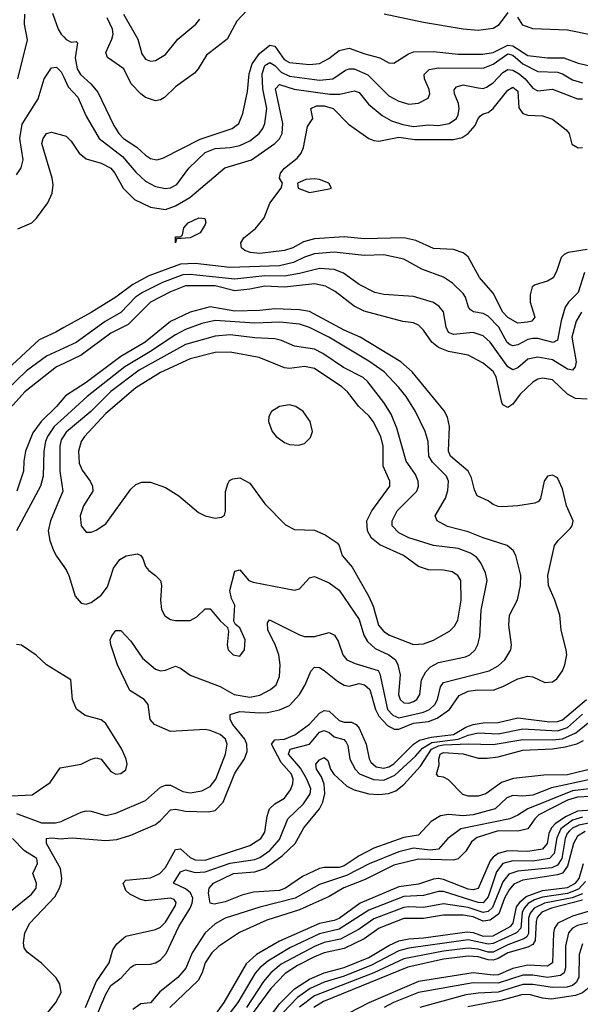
# Model space of a CAD drawing. Header units: inches. Extents: x 884549 to 1028252, y 526810 to 653624.
# Tile 5 of 256: x 929822 to 932082, y 530963 to 534928. Entities that reach past the tile are written whole.
import ezdxf

# ---------------------------------------------------------------- set-up
doc = ezdxf.new("R2010")
doc.units = ezdxf.units.IN
doc.header["$MEASUREMENT"] = 0
doc.layers.add('A9523', color=7, linetype='Continuous')
doc.layers.add('A9533', color=7, linetype='Continuous')

msp = doc.modelspace()

# ---------------------------------------------------------------- linework, layer by layer
at = {"layer": 'A9523', "color": 5}
for points, elevation in [([(929815.2, 534690), (929853.4, 534846.6), (929842.2, 534910), (929842.7, 534950)], 2680), ([(929955.1, 534955.1), (929977.9, 534890), (929990, 534869.6), (930000, 534859)], 2680), ([(929810, 534303.2), (929828.2, 534331.8), (929836.2, 534363.8), (929822.7, 534450), (929832.6, 534507.4), (929896.1, 534610), (929921.4, 534690), (929950, 534734.2), (929970, 534736.3), (929990, 534718.6), (930000, 534697.3)], 2660), ([(929814.3, 534085.7), (929870.6, 534109.4), (929890, 534128.7), (929936, 534190), (929953.8, 534230), (929957.1, 534262.9), (929953.5, 534290), (929911.6, 534430), (929916.4, 534450), (929930, 534470.4), (929950, 534475.8), (930000, 534461.6)], 2640), ([(930000, 533688), (929967.4, 533670), (929900.9, 533639.1), (929755.9, 533504.1)], 2640), ([(930000, 533605.4), (929930, 533573.4), (929850, 533514.5), (929770, 533437.7)], 2660), ([(930000, 533543.7), (929970, 533529.6), (929843.3, 533430), (929772, 533350)], 2680), ([(930000, 533404.6), (929970.8, 533370), (929908.4, 533310), (929875.5, 533264.5), (929845.7, 533190), (929838.5, 533150), (929838.2, 533110), (929810.1, 533030)], 2720), ([(930000, 533324.6), (929961.6, 533290), (929934.1, 533250), (929925.8, 533230), (929919.9, 533190), (929917.1, 533090), (929906.8, 533050), (929809.2, 532870)], 2740), ([(930000, 533251.9), (929990, 533236.1), (929983.5, 533210), (929983.7, 533110), (929996.1, 533030), (929945.9, 532910), (929937.2, 532870), (929944.2, 532830), (929959.2, 532790), (929970, 532767.5), (930000, 532725.3)], 2760), ([(930000, 532287.5), (929929.8, 532329.8), (929888.7, 532368.7), (929830, 532409.6), (929810, 532412.4)], 2760), ([(929758.8, 531801.2), (929873.1, 531806.9), (929944.6, 531855.4), (929985.5, 531914.5), (930000, 531917.1)], 2760), ([(929810, 531731.1), (929910, 531694.1), (929966.5, 531693.5), (929990, 531699), (930000, 531703.7)], 2740), ([(929784, 531336), (929870, 531406.6), (929888.7, 531430), (929889.9, 531450), (929875.7, 531490), (929894.4, 531530), (929891.2, 531550), (929841, 531581), (929793.6, 531630)], 2740), ([(929936.2, 530930), (929968, 530970), (929989.1, 531010), (929984.3, 531044.3), (929969.3, 531069.3), (929910, 531128.3), (929852.5, 531172.5), (929840.7, 531190), (929837.4, 531210), (929843.4, 531250), (929863.2, 531290), (929963.8, 531396.2), (929982.8, 531430), (929989, 531451), (929992.6, 531470), (929986.9, 531510), (929931, 531610), (929929.8, 531630), (929950, 531633.8), (929990, 531629.4), (930000, 531630.4)], 2720)]:
    msp.add_lwpolyline(points, dxfattribs=dict(at, elevation=elevation))
at = {"layer": 'A9533', "color": 5}
for points, elevation in [([(930736.4, 534963.6), (930697.3, 534922.7), (930658.3, 534850), (930574.9, 534785.1), (930542, 534730), (930526.9, 534713.2), (930450, 534657.6), (930405.3, 534614.7), (930390, 534604.9), (930370, 534602), (930330, 534614.6), (930310, 534629.4), (930272.2, 534670), (930241.5, 534730), (930176.2, 534776.2), (930170, 534795.6), (930194.3, 534850), (930198.4, 534870), (930196.4, 534890), (930175.5, 534935.5)], 2720), ([(930240.3, 534950), (930298.6, 534850), (930314, 534790), (930330, 534769.2), (930350, 534760.6), (930370, 534763.5), (930410, 534788.3), (930459.8, 534850), (930532.5, 534910), (930548.2, 534930)], 2740), ([(931790, 534956.5), (931750, 534904.6), (931730, 534892.2), (931670, 534884.9), (931610, 534889.8), (931450, 534917.1), (931291, 534951)], 2720), ([(933410, 534948.5), (933363.9, 534910), (933255.1, 534864.9), (933190, 534824.1), (933150, 534809.7), (933090, 534798), (933010, 534801.8), (932890, 534789.4), (932790, 534811.4), (932650, 534817.3), (932570, 534832.8), (932470, 534876), (932430, 534883.9), (932350, 534868.2), (932210, 534857.6), (932130, 534866.4), (932030, 534886.4), (931890, 534890.8), (931850, 534905.8), (931830, 534938.9)], 2720), ([(930000, 534859), (930010, 534848.3), (930030, 534837.3), (930050, 534840.2), (930055.2, 534835.2), (930045.8, 534774.2), (930054.4, 534730), (930067.9, 534707.9), (930109.6, 534670), (930136.8, 534636.8), (930201.7, 534501.7), (930221.8, 534470), (930241.2, 534450), (930294.4, 534414.4), (930330, 534382.5), (930350, 534369.2), (930375.6, 534364.4), (930399.8, 534370), (930550, 534447.3), (930678.7, 534490), (930705.6, 534510), (930721.5, 534550), (930741, 534639), (930747.3, 534710), (930759.5, 534750), (930788.2, 534791.8), (930830, 534825.3), (930850, 534821), (930888, 534768), (930910, 534755.8), (930990, 534747.1), (931030, 534751.9), (931068.4, 534771.6), (931110, 534803.6), (931150, 534814), (931212.9, 534790), (931273.9, 534773.9), (931310, 534754.3), (931330, 534753.5), (931389, 534791), (931410, 534798.1), (931490, 534800.2), (931590, 534789.3), (931689.2, 534789.2), (931730, 534795.5), (931790, 534825.2), (931810, 534823.3), (931870, 534784.6), (931950, 534774.6), (932015, 534775), (932073.1, 534753.1), (932150, 534735)], 2680), ([(930000, 534697.3), (930018.3, 534658.3), (930056.2, 534616.2), (930090, 534539.6), (930142.5, 534450), (930236.7, 534376.7), (930290, 534313.5), (930330, 534278.3), (930370, 534256.1), (930410, 534248.9), (930430, 534250.6), (930455.8, 534264.2), (930504.6, 534330), (930570, 534392.9), (930610, 534409.4), (930670, 534412.9), (930710, 534422), (930750, 534440.4), (930787.3, 534470), (930802.3, 534490), (930810.2, 534509.8), (930818.9, 534570), (930801.7, 534650), (930799.3, 534710), (930810, 534743.7), (930830, 534756), (930850, 534744), (930876.5, 534716.5), (930910, 534701.1), (931030, 534685.2), (931083.9, 534690), (931135.5, 534724.5), (931150, 534730.5), (931170.4, 534729.6), (931225.5, 534705.5), (931310, 534621.6), (931350, 534599.8), (931390, 534587.5), (931430, 534591.7), (931468.4, 534611.6), (931475.2, 534630), (931472.5, 534647.5), (931453.9, 534690), (931452.7, 534707.3), (931472.5, 534727.5), (931510, 534734.1), (931690, 534732.3), (931730, 534748.9), (931790, 534790), (931810, 534785.9), (931850, 534749.8), (931910, 534719), (931990, 534717.4), (932010, 534710.4), (932050, 534686.1), (932090, 534673.9)], 2660), ([(930000, 534461.6), (930010, 534458.8), (930030, 534439), (930061.7, 534390), (930090, 534367.8), (930150, 534350.6), (930190, 534330.1), (930205.9, 534310), (930239.1, 534250), (930284.6, 534204.6), (930350, 534173.7), (930410, 534163.7), (930450, 534178), (930508.3, 534211.7), (930649.1, 534330.9), (930756.8, 534363.2), (930850.2, 534429.8), (930870, 534448.8), (930879.9, 534470), (930883.1, 534510), (930853.2, 534650), (930870, 534667.7), (930928.9, 534648.9), (931072, 534628), (931112.3, 534627.7), (931170, 534642), (931190, 534634.3), (931228, 534588), (931282.8, 534542.8), (931321.2, 534521.2), (931366.3, 534506.3), (931410, 534498.2), (931470, 534504.2), (931510, 534502.6), (931553.6, 534510), (931582.4, 534530), (931590, 534544.4), (931593.5, 534570), (931590.8, 534590), (931575, 534630), (931573.7, 534646.3), (931582.6, 534657.4), (931610, 534665.3), (931670, 534653.1), (931690, 534651.5), (931703.9, 534656.1), (931730, 534674.2), (931770, 534716.1), (931790, 534727.5), (931810, 534725.3), (931835.8, 534710), (931859.8, 534690), (931890, 534652.6), (931910, 534641), (931970, 534647.7), (932070, 534610.1), (932090, 534609.3)], 2640), ([(932110, 534002.6), (932032.4, 533990), (932016.9, 533983.1), (932005.2, 533970), (931986.3, 533913.7), (931972, 533888), (931950, 533875.3), (931899.9, 533860.1), (931888.3, 533851.7), (931879.8, 533820.2), (931879.2, 533790), (931898.3, 533730), (931886.6, 533713.4), (931869.4, 533709.4), (931830, 533705.7), (931790, 533728.7), (931769.4, 533750), (931730, 533826.7), (931675.6, 533890), (931630, 533972.6), (931610, 533988.6), (931570, 534003.1), (931490, 534006.3), (931419.1, 534039.1), (931370, 534049.5), (931210, 534045.9), (931130, 534053.8), (931010, 534045.9), (930966.5, 534033.5), (930923, 534010), (930890, 533998.6), (930790, 533986.9), (930752, 533990), (930730, 533998.9), (930715.7, 534010), (930713.6, 534030), (930725.7, 534050), (930772.4, 534087.6), (930807.5, 534130), (930830.6, 534189.4), (930876.2, 534250), (930880.9, 534270), (930869.7, 534289.7), (930874, 534310), (930889.8, 534330), (930940.7, 534370), (930957.3, 534390), (930966.2, 534413.8), (930982, 534498), (931003.5, 534530), (930995.4, 534570), (931018.5, 534581.5), (931050, 534581.6), (931085.2, 534570), (931148, 534508), (931229.8, 534449.8), (931250, 534441), (931270, 534438.3), (931350, 534455.2), (931414.4, 534445.6), (931570, 534445.9), (931606, 534454), (931629.9, 534470), (931657.9, 534502.1), (931670, 534530.2), (931679.6, 534540.4), (931690, 534548.5), (931710, 534554.1), (931730, 534570.1), (931790, 534644.2), (931810, 534655.9), (931830, 534640.7), (931833.8, 534573.8), (931850, 534550.1), (931870, 534543.2), (931930, 534540.4), (931970, 534527), (932024.5, 534484.5), (932036.5, 534470), (932047.2, 534427.2), (932072.6, 534412.6), (932090, 534414.1)], 2620), ([(932098.2, 533910), (932073.3, 533830), (932033.7, 533790), (932020.9, 533770), (932004.6, 533715.4), (931990, 533637.4), (931972.2, 533627.8), (931910, 533643.6), (931890, 533644.2), (931870, 533639.9), (931830, 533618.4), (931810, 533614.3), (931799.2, 533619.2), (931787.6, 533627.6), (931753.3, 533690), (931710, 533734.6), (931690, 533744.8), (931651.9, 533751.9), (931639.8, 533759.8), (931630.9, 533770.9), (931619.1, 533810), (931610, 533824.8), (931566.6, 533866.6), (931530.7, 533890.7), (931442.9, 533922.9), (931370, 533964.3), (931290, 533981.7), (931210, 533978.2), (931090, 533991.7), (931010, 533985.5), (930970, 533972.1), (930925.7, 533950), (930870, 533936.6), (930669.7, 533929.7), (930530, 533945.7), (930470, 533943.7), (930342.9, 533897.1), (930277.8, 533862.2), (930210, 533811.3), (930110, 533748.9), (930000, 533688)], 2640), ([(932086.2, 533750), (932065.6, 533714.4), (932048.1, 533650), (932065.2, 533550), (932060.4, 533530), (932050, 533517), (932030, 533520.9), (931970, 533558.6), (931910, 533568.8), (931870, 533561.1), (931830, 533526.1), (931810, 533518.6), (931790, 533530.4), (931718.3, 533630), (931690, 533655), (931650, 533668.6), (931570, 533659.7), (931550, 533667.7), (931541, 533690), (931531, 533751), (931513.4, 533773.4), (931490, 533788.7), (931410, 533813.4), (931290, 533821.5), (931253.6, 533830), (931190, 533862.1), (931127.9, 533907.9), (931090, 533921.9), (931030, 533926.5), (930950, 533905.5), (930890, 533895.4), (930810, 533896.7), (930690, 533883.2), (930510, 533902.3), (930479.8, 533900.2), (930398.1, 533870), (930316.6, 533830), (930288.5, 533810), (930230, 533749.2), (930166.8, 533713.2), (930050, 533628.2), (930000, 533605.4)], 2660), ([(932110, 533400.2), (932062.8, 533402.8), (932030, 533420.2), (931970, 533478), (931930, 533484.6), (931910, 533480.2), (931890, 533468.4), (931839.7, 533420.3), (931810, 533379.3), (931790, 533365.7), (931770, 533377.4), (931766, 533386), (931742.3, 533490), (931730, 533511.1), (931690, 533544.3), (931630, 533577.1), (931550, 533592.3), (931510, 533607.9), (931483.7, 533630), (931450, 533677.8), (931430, 533698.3), (931410, 533707.1), (931366.8, 533713.2), (931210, 533754.1), (931170, 533774), (931093.8, 533833.8), (931054.4, 533854.5), (931010, 533865), (930890, 533851.3), (930810, 533855.4), (930750, 533842.5), (930690, 533836.5), (930610, 533855.8), (930490, 533856.4), (930430, 533832.8), (930349.3, 533790.7), (930259.6, 533700.4), (930190, 533665.1), (930070, 533576.7), (930000, 533543.7)], 2680), ([(930000, 531630.4), (930033.8, 531633.8), (930170, 531622.4), (930213.6, 531626.4), (930270, 531644.4), (930370, 531687.3), (930390, 531702.4), (930430, 531745.3), (930450, 531748.8), (930490, 531740.7), (930582.3, 531737.7), (930610, 531743.5), (930643, 531777), (930690, 531894), (930728.4, 531951.6), (930739.4, 531980.6), (930737.9, 532010), (930730.2, 532030), (930681, 532090), (930670.3, 532110), (930670.7, 532130), (930710, 532141.8), (930790, 532136.3), (930821.5, 532138.5), (930870, 532149.3), (930910, 532166.4), (930950.4, 532210), (930973.3, 532250), (930996.1, 532303.9), (931010, 532320.8), (931030, 532318.9), (931050, 532307.1), (931103.6, 532263.6), (931130, 532248.5), (931150, 532244.4), (931190, 532254.1), (931211.6, 532250), (931232.8, 532230), (931256.8, 532150), (931270, 532122.5), (931305, 532085), (931331.2, 532071.2), (931350, 532070.5), (931410, 532094.3), (931470, 532102.3), (931505.1, 532114.9), (931554.2, 532150), (931593.3, 532206.7), (931630, 532224), (931669.3, 532229.3), (931730, 532227.5), (931770, 532242.3), (931830, 532273.6), (931870, 532284), (931890, 532282), (931938.4, 532258.4), (931970, 532262), (931986.9, 532273.1), (932010, 532305.3), (932019.5, 532330), (932026.8, 532370), (932025.2, 532390), (932004.1, 532470), (931999.1, 532530), (931979.6, 532590), (931953, 532650), (931950.4, 532690), (931978.2, 532810), (931992.3, 532830), (932040.9, 532879.1), (932048.9, 532890), (932053.6, 532910), (932026.6, 532970), (932010, 533038.9), (931990, 533082.4), (931970, 533093.5), (931950, 533089.7), (931936.1, 533070), (931920.7, 532999.3), (931912.7, 532987.3), (931899.1, 532980.9), (931830.1, 532969.9), (931770, 532966), (931750, 532967.4), (931730, 532975.1), (931709.8, 532989.8), (931666.2, 533010), (931654.7, 533034.7), (931642.9, 533082.9), (931629.3, 533110), (931558.5, 533170), (931550.4, 533190), (931554.9, 533290), (931546.8, 533326.8), (931533.4, 533353.4), (931403.8, 533510), (931358.6, 533550), (931194.1, 533650), (931130, 533677.1), (930990, 533753.2), (930950, 533759.3), (930850, 533763.7), (930790, 533756.6), (930690, 533754.6), (930590, 533771.7), (930510, 533750.2), (930430, 533712.9), (930327.4, 533630), (930230, 533571.9), (930090, 533467.5), (930007.1, 533412.9), (930000, 533404.6)], 2720), ([(930000, 531703.7), (930070, 531737.1), (930090, 531742.3), (930110, 531741.1), (930170, 531723.5), (930210, 531732.4), (930330, 531783), (930390, 531837.8), (930410, 531845.7), (930430, 531844.8), (930479.8, 531819.8), (930510, 531813.8), (930556.9, 531823.1), (930590, 531840.4), (930612.5, 531870), (930652.3, 531970), (930658.6, 532010), (930652.1, 532030), (930629.9, 532049.9), (930590, 532066.1), (930570, 532069.2), (930430, 532061), (930365.1, 532090), (930348.2, 532110), (930339.7, 532170), (930323.5, 532190), (930266.8, 532226.8), (930216.9, 532330), (930189.1, 532410), (930187.5, 532430), (930193.3, 532446.7), (930210, 532467.6), (930230, 532468.8), (930270, 532425.3), (930316.7, 532356.7), (930370, 532312.1), (930390, 532305.7), (930410, 532307.8), (930450, 532324.4), (930470, 532316.5), (930508.9, 532288.9), (930630, 532242.1), (930686.9, 532210), (930750, 532199.9), (930790, 532207.4), (930833.6, 532230), (930855.4, 532250), (930870, 532283), (930872.7, 532330), (930866.7, 532370), (930852.3, 532412.3), (930822.4, 532470), (930821.5, 532498.5), (930828.5, 532511.5), (930950, 532450.1), (930970, 532444.5), (931010, 532443.8), (931070, 532460.2), (931091, 532450), (931105.2, 532425.2), (931125.3, 532370), (931140.7, 532350), (931174.7, 532334.7), (931266.8, 532306.8), (931273.2, 532293.2), (931305.2, 532150), (931326.7, 532126.7), (931350, 532117.1), (931450, 532139.6), (931474.2, 532150), (931495.1, 532170), (931506.7, 532190), (931518.7, 532241.3), (931530, 532258.5), (931714.4, 532305.6), (931750, 532325.7), (931777.5, 532350), (931802.3, 532390), (931804, 532410), (931793.2, 532490), (931796.5, 532530), (931828.7, 532591.3), (931841.2, 532650), (931842.1, 532690), (931821.8, 532770), (931810.5, 532790.5), (931786.3, 532810), (931690, 532840.9), (931630, 532865.5), (931547.1, 532887.1), (931505.3, 532910), (931496.5, 532930), (931538.3, 533001.7), (931547.5, 533032.5), (931549.9, 533070), (931542.5, 533090), (931486.3, 533146.3), (931471.9, 533170), (931468.9, 533230), (931456.9, 533270), (931418, 533350), (931379.7, 533410), (931350, 533446.2), (931291.6, 533510), (931230, 533553.4), (931068.6, 533650), (930990, 533688.4), (930950, 533702.1), (930870.5, 533710.5), (930770, 533706), (930610, 533716.8), (930555.7, 533704.3), (930490, 533679.9), (930450, 533659.1), (930347.3, 533590), (930246.4, 533530), (930094.9, 533410), (930000, 533324.6)], 2740), ([(930000, 532725.3), (930010.9, 532710), (930020.9, 532690), (930046, 532606), (930070, 532578.4), (930090, 532574), (930110, 532581.1), (930150.8, 532610), (930175.9, 532644.1), (930200.8, 532719.2), (930225.7, 532754.3), (930251.6, 532768.4), (930296.5, 532776.5), (930310, 532770.3), (930318.5, 532758.5), (930330, 532726), (930342.4, 532710), (930370.3, 532690), (930389.4, 532669.4), (930393.7, 532650), (930390.2, 532590), (930393.2, 532553.2), (930406.8, 532526.8), (930430, 532512.9), (930450, 532509), (930510, 532508.9), (930536.5, 532523.5), (930570, 532555.5), (930590, 532555.5), (930630, 532506.8), (930659.8, 532479.8), (930664, 532464), (930658.5, 532410), (930662.4, 532390), (930682, 532370), (930710, 532364.2), (930727.8, 532390), (930730.5, 532430), (930710, 532478.4), (930692.7, 532492.7), (930685.6, 532505.6), (930689.7, 532570), (930676.5, 532596.5), (930669.8, 532629.8), (930690, 532706.8), (930710, 532713), (930746, 532670), (930763.1, 532663.1), (930930, 532631.2), (930950, 532636.5), (930990, 532680.8), (931010, 532686), (931070, 532659.8), (931110, 532630.9), (931190, 532512), (931209.7, 532450), (931223.9, 532423.9), (931255.6, 532395.6), (931310.6, 532370.6), (931337.5, 532350), (931346.9, 532330), (931355.3, 532290), (931349.3, 532210.7), (931355.1, 532190), (931370, 532176.8), (931390, 532175.3), (931410, 532182.3), (931422.7, 532190), (931435.3, 532210), (931441.9, 532270), (931458.6, 532301.4), (931477.7, 532322.3), (931510, 532339.6), (931618.4, 532361.6), (931636.4, 532370), (931657.5, 532390), (931668.5, 532411.5), (931676.2, 532443.8), (931681.8, 532550), (931706.7, 532670), (931699.9, 532699.9), (931681.1, 532741.1), (931663.1, 532763.1), (931639.7, 532779.7), (931590, 532798.5), (931490, 532810.7), (931390, 532840.8), (931350, 532861.2), (931324.1, 532890), (931322.8, 532910), (931343.8, 532950), (931422.7, 533030), (931429.9, 533050), (931428.9, 533070), (931417.1, 533097.1), (931379.9, 533150), (931342.7, 533282.7), (931319.5, 533339.5), (931290, 533386.5), (931225, 533470), (931206.8, 533486.8), (931127.5, 533527.5), (931043.8, 533583.8), (931010, 533601.4), (930930, 533613.7), (930876.8, 533636.8), (930850, 533642.8), (930770, 533646.3), (930670, 533659), (930610, 533653), (930490, 533619.6), (930303.9, 533516.1), (930190, 533430.2), (930108.5, 533350), (930010, 533267.6), (930000, 533251.9)], 2760), ([(930000, 531917.1), (930070.6, 531929.4), (930110, 531950.3), (930130, 531955.8), (930150.2, 531950.2), (930190, 531900.3), (930210, 531889.1), (930230, 531892), (930250, 531907), (930256, 531930), (930252, 531950), (930233.3, 531990), (930170, 532093.7), (930150, 532108.2), (930086.4, 532126.4), (930051.1, 532151.1), (930034.5, 532190), (930029, 532270), (930000, 532287.5)], 2760), ([(930088, 530950), (930130, 531053.1), (930183, 531130), (930198.3, 531181.7), (930214, 531206), (930250, 531236.8), (930370, 531263.8), (930390, 531273.5), (930410, 531293.7), (930450, 531361.3), (930452.5, 531372.5), (930444.3, 531384.3), (930429.5, 531389.5), (930330, 531380.1), (930306.7, 531386.7), (930266.8, 531406.8), (930250, 531421.4), (930239.9, 531450), (930250, 531462), (930350, 531471.9), (930387.5, 531490), (930410, 531514.2), (930450, 531585.5), (930470, 531589.2), (930510, 531553.8), (930530, 531543.9), (930570, 531543.4), (930750, 531601.9), (930794.8, 531630), (930810, 531656), (930819.4, 531720.6), (930829.6, 531750.4), (930850, 531769.5), (930890, 531793.1), (930913.3, 531826.7), (930922.8, 531850), (930924, 531870), (930917.9, 531890), (930876, 531936), (930836.6, 532010), (930850, 532027.9), (930890, 532030.9), (930931.5, 532048.5), (930990, 532091), (931030, 532134.9), (931050, 532145.7), (931070, 532142.9), (931110, 532105.4), (931130, 532099.3), (931159.5, 532099.5), (931178.3, 532090), (931190, 532075.5), (931219.1, 532010), (931230.8, 531950.8), (931237.9, 531937.9), (931259.6, 531919.6), (931290, 531914.2), (931310, 531919.6), (931330, 531931.6), (931409.8, 532010.2), (931433.4, 532026.6), (931481.2, 532038.8), (931570.4, 532049.6), (931620.9, 532079.1), (931650, 532089.5), (931690, 532096.9), (931750, 532097.6), (931830, 532116.8), (931959.2, 532100.8), (931990, 532102), (932010, 532108.3), (932107.2, 532190)], 2680), ([(930136.1, 530923.9), (930170, 531004.2), (930190, 531038.3), (930231.1, 531068.9), (930270, 531112), (930281.3, 531118.7), (930290, 531122.6), (930350, 531123.7), (930370, 531129.6), (930390, 531142.2), (930412.1, 531167.9), (930463.3, 531276.7), (930509.6, 531350), (930517.3, 531370), (930519.6, 531390), (930511, 531411), (930490, 531427.6), (930442.2, 531450), (930470, 531496.6), (930490, 531504.4), (930530, 531494.1), (930570, 531495.6), (930670, 531531.1), (930770, 531545.9), (930790, 531553.7), (930830, 531581.9), (930870, 531627), (930903.5, 531710), (930966.6, 531770), (930993.3, 531810), (930995, 531830), (930980.2, 531870), (930953.9, 531913.9), (930905.9, 531970), (930911.9, 531990), (930990, 532010.1), (931030, 532058.3), (931050, 532066), (931070, 532057.2), (931090, 532040.3), (931129, 532029), (931138.7, 532018.7), (931144.9, 532004.9), (931152.7, 531950), (931174.1, 531910), (931191.4, 531891.4), (931247.7, 531867.7), (931290, 531864.8), (931334.4, 531885.6), (931417.4, 531962.6), (931445.2, 531994.8), (931483, 532017), (931588.8, 532030), (931630, 532046.5), (931670, 532055.8), (931750, 532052.5), (931850, 532072.2), (931990, 532063.6), (932030, 532077.8), (932090, 532131.6)], 2660), ([(932147, 531873), (931965.1, 531834.9), (931890, 531805.5), (931850, 531800.8), (931810, 531803.9), (931785.8, 531794.2), (931738.7, 531750), (931650, 531725.9), (931610, 531721.2), (931550, 531726.6), (931518.6, 531721.4), (931480.9, 531699.1), (931430, 531643.7), (931370, 531634), (931250, 531592.2), (931190, 531560.9), (931130, 531520.9), (931110, 531514.2), (931050, 531513.8), (931030, 531509), (930962.4, 531477.6), (930893.7, 531430), (930870, 531421.3), (930765, 531415), (930717.3, 531402.7), (930650, 531375.6), (930605.9, 531365.9), (930589.4, 531369.4), (930583.8, 531410), (930585.7, 531430), (930602.9, 531450), (930683.5, 531490), (930770, 531496.2), (930810, 531509.1), (930879.6, 531560.4), (930932.4, 531610), (930967, 531673), (931030.6, 531749.4), (931043.6, 531776.4), (931051.5, 531811.5), (931049.4, 531849.4), (931038.9, 531878.9), (931019.1, 531910), (931015.8, 531930), (931030, 531946.7), (931050, 531956.9), (931064, 531944), (931075.2, 531910), (931089, 531889), (931140.9, 531840.9), (931170, 531826.8), (931230, 531810.7), (931270, 531807.6), (931308.2, 531811.8), (931337.6, 531822.4), (931370, 531848.1), (931437.9, 531922.1), (931482.4, 531990), (931510, 532003.5), (931530, 532007.8), (931631.2, 532011.2), (931730, 532008.5), (931850, 532029.8), (931970, 532027.6), (932010, 532032), (932063.8, 532056.2), (932196.4, 532163.6)], 2640), ([(932144.8, 531915.2), (932030, 531887.5), (931934.3, 531885.7), (931812.6, 531872.6), (931764.2, 531855.8), (931701.4, 531810), (931670, 531800.3), (931630, 531801.4), (931607.9, 531807.9), (931550, 531867.2), (931530, 531878), (931510, 531879.6), (931502, 531890), (931513.5, 531926.5), (931511.5, 531950), (931517.1, 531970), (931530, 531976.6), (931610, 531972.1), (931670, 531954.1), (931706.4, 531953.6), (931750, 531959.3), (931850, 531985.7), (931970, 531991.1), (932020.8, 531999.2), (932067.6, 532012.4), (932094.5, 532025.4)], 2620), ([(932130, 531831.4), (932050, 531823.1), (931870.7, 531750), (931830, 531724.1), (931797.6, 531710), (931600.6, 531670), (931548.1, 531630), (931510, 531587.8), (931476.7, 531583.3), (931410, 531591), (931350, 531576.9), (931231.3, 531528.7), (931138.8, 531481.2), (931030, 531444.6), (930932.4, 531390), (930790, 531353.6), (930650, 531309.9), (930610, 531287.1), (930570, 531251.2), (930518, 531170), (930491.5, 531108.5), (930459.2, 531070), (930387.5, 531012.5), (930350, 530968.8), (930310, 530964.2), (930278.4, 530941.6)], 2660), ([(932150, 531800.8), (932070, 531797.1), (932030, 531784.3), (931914.5, 531725.5), (931898.3, 531710), (931870, 531668.8), (931830, 531660), (931750, 531661.3), (931666.1, 531633.9), (931643, 531617), (931620.9, 531579.1), (931590, 531549), (931570, 531542.9), (931430, 531547.8), (931330, 531522.8), (931214, 531466), (931128.1, 531431.9), (931070, 531397.3), (930950, 531343.2), (930817.9, 531302.1), (930708.2, 531251.8), (930624, 531196), (930596.1, 531170), (930570.1, 531130), (930557.6, 531090), (930541, 531059), (930427.2, 530950)], 2680), ([(932150, 531745.9), (932070, 531739.9), (932021.7, 531718.3), (931980.2, 531690), (931965.9, 531674.1), (931955.4, 531650), (931947.9, 531610), (931930, 531587), (931870, 531578.2), (931790, 531580.5), (931750, 531570), (931730, 531555.7), (931718.9, 531541.1), (931670, 531429.2), (931650, 531423.5), (931630, 531426.1), (931530, 531466), (931510, 531468.9), (931490, 531466.7), (931430, 531446), (931350, 531435.9), (931195, 531370), (931110, 531308.6), (931090, 531300.4), (931030, 531288.1), (930870, 531217.3), (930777, 531163), (930734.5, 531125.5), (930644.9, 530970), (930554.8, 530845.2)], 2720), ([(932090, 531716.7), (932050, 531704.1), (932003.2, 531670), (931986.6, 531633.4), (931976.4, 531570), (931957.5, 531550), (931890, 531539.6), (931810, 531540.2), (931770, 531529.3), (931743.6, 531496.4), (931710, 531395.8), (931690, 531371.8), (931670, 531372.7), (931530, 531416.8), (931510, 531416.8), (931450, 531400.6), (931370, 531396.7), (931230, 531342.1), (931110, 531265.2), (931030, 531247), (930910.5, 531189.5), (930823, 531137), (930790.4, 531110), (930771.9, 531088.1), (930702.1, 530970), (930627.3, 530872.7)], 2740), ([(932170, 531703.6), (932075.8, 531684.2), (932050, 531671.7), (932038.8, 531661.2), (932028.9, 531650), (932021, 531630), (932007.1, 531550), (931990, 531523), (931967.1, 531512.9), (931830, 531499), (931793.4, 531486.6), (931770, 531455.4), (931727.4, 531352.6), (931710, 531335.8), (931690, 531332.9), (931630, 531352.7), (931530, 531367.8), (931450, 531352.9), (931390, 531355.8), (931370, 531352.6), (931250, 531307.6), (931190, 531265.9), (931115.6, 531224.4), (931050, 531211.4), (931010, 531195.4), (930876, 531124), (930834.9, 531090), (930804.9, 531055.1), (930736.3, 530950)], 2760), ([(932100.7, 531659.3), (932070, 531640.5), (932054.3, 531610), (932030, 531518.7), (932009.4, 531490.6), (931990, 531483.7), (931850, 531462), (931814, 531446), (931795.6, 531424.4), (931775.8, 531390), (931753, 531327), (931718.2, 531301.8), (931690, 531297.9), (931650, 531314.9), (931610, 531321.2), (931530, 531321.1), (931450, 531308.9), (931370, 531308.9), (931270.6, 531270), (931210, 531226.4), (931130, 531187.3), (931050, 531169.6), (931010, 531153.5), (930941.3, 531118.7), (930892.6, 531087.4), (930833.8, 531026.2), (930763.3, 530930)], 2780), ([(930771.8, 530830), (930870, 530964.2), (930930, 531024.6), (930990, 531064.1), (931050, 531089.8), (931130, 531111.4), (931230, 531151.6), (931310, 531199.4), (931350, 531217.7), (931390, 531226.5), (931450, 531229.8), (931625.1, 531254.9), (931650, 531252.4), (931690, 531237.6), (931730, 531238.7), (931802, 531278), (931810.9, 531290), (931825.2, 531354.8), (931841.5, 531378.5), (931863.3, 531396.7), (931930, 531421.2), (932030, 531432.9), (932061.7, 531450), (932077.5, 531470), (932094.1, 531530)], 2820), ([(932102.7, 531457.3), (932074.1, 531425.9), (932030, 531408.7), (931930, 531394.7), (931896.9, 531383), (931871.9, 531368.1), (931855.4, 531350), (931847.4, 531332.6), (931841.8, 531270), (931824, 531250), (931730, 531207.6), (931710, 531205.3), (931630, 531222.4), (931390, 531188.3), (931350, 531177.5), (931239.5, 531120.5), (931130, 531076.6), (931050, 531052.2), (930993.2, 531026.8), (930941.4, 530990), (930884.7, 530930)], 2840), ([(932090, 531407), (932048.9, 531391.1), (931937.7, 531370), (931896.3, 531350), (931879.4, 531330), (931873.4, 531310), (931872.3, 531247.7), (931865.6, 531234.4), (931854.1, 531225.9), (931790, 531202.8), (931730, 531172.8), (931710, 531172.3), (931670, 531185.3), (931630, 531189.1), (931530, 531177.3), (931370, 531145.4), (931250, 531090.1), (931010, 530996.2), (930950, 530950.9)], 2860), ([(932090, 531381.7), (931965.2, 531350), (931926.7, 531333.3), (931908.2, 531311.8), (931904, 531296), (931900.2, 531219.9), (931890, 531203.8), (931870, 531193.3), (931790, 531169.4), (931750, 531147), (931730, 531141.1), (931710, 531141.9), (931670, 531154.1), (931630, 531156), (931530, 531144.2), (931387.1, 531112.9), (931046.6, 530973.4), (931008.1, 530950)], 2880), ([(932150, 531347.3), (932050, 531318.3), (931990.5, 531290), (931977.5, 531270), (931973.9, 531250), (931970.3, 531130), (931950, 531116.1), (931870, 531120.2), (931810, 531106.3), (931750, 531081.9), (931730, 531079.6), (931650, 531089.4), (931430, 531054), (931230, 530969.2), (931110, 530906.6)], 2920), ([(932170, 531304.4), (932070, 531279.5), (932050.6, 531269.4), (932033.8, 531250), (932022.5, 531197.5), (932022.7, 531110), (932017.2, 531090), (932001.3, 531078.7), (931950, 531071.2), (931890, 531080.7), (931850, 531080.7), (931750, 531047.6), (931650, 531049.7), (931430.2, 531010), (931328.6, 530970), (931291.6, 530950)], 2940), ([(932090, 531205.8), (932076.8, 531163.2), (932076.3, 531070), (932065.5, 531050), (932050, 531038.8), (932027.8, 531032.2), (931969, 531031), (931890, 531042), (931850, 531042.6), (931750, 531011.8), (931670, 531008), (931619.8, 531000.2), (931434.6, 530950)], 2960), ([(932405.3, 530830), (932394.7, 530974.7), (932387.2, 531007.2), (932375.8, 531030), (932349.1, 531050), (932310, 531062.9), (932250, 531073.5), (932170, 531109.8), (932150, 531092.6), (932116.9, 531030), (932091, 531009), (932062.4, 530997.5), (931963.9, 530983.9), (931930, 530987.2), (931880.6, 531000.6), (931850, 531001.7), (931761.9, 530978.1), (931627.8, 530952.2)], 2980)]:
    msp.add_lwpolyline(points, dxfattribs=dict(at, elevation=elevation))
for points, elevation in [([(931010, 534287.6), (930975.9, 534284.1), (930942, 534270), (930944.4, 534250), (930990, 534231.7), (931070, 534246.9), (931078.7, 534250), (931068.3, 534270), (931030, 534284.9)], 2620), ([(930450, 534029.6), (930450, 534054), (930470, 534054), (930478, 534062), (930484, 534090), (930500.9, 534110), (930544, 534130), (930568, 534128), (930572.4, 534112.4), (930570, 534102.7), (930550, 534069.6), (930509.5, 534049.5), (930454, 534046)], 2620), ([(930670, 533589.5), (930610, 533587.2), (930510, 533561.7), (930390, 533507.9), (930290, 533445.6), (930170, 533341.5), (930083.3, 533250), (930069.6, 533230), (930059.1, 533190), (930061.9, 533141.9), (930073.5, 533113.5), (930106.3, 533070), (930115.6, 533050), (930116.9, 533030), (930078.9, 532970), (930065.7, 532930), (930069.4, 532889.4), (930090, 532864.2), (930110, 532864), (930130, 532872.1), (930170, 532898.2), (930270, 533038), (930290, 533056.3), (930314.3, 533065.7), (930350, 533066.2), (930410, 533044.1), (930463.1, 533010), (930543.4, 532943.4), (930569.4, 532929.4), (930610, 532921), (930635.9, 532924.1), (930647.6, 532932.4), (930651.5, 532948.5), (930652.3, 533027.7), (930660.6, 533059.4), (930668.3, 533071.7), (930681.1, 533078.9), (930710, 533083.2), (930750, 533060.9), (930810, 532978), (930893.5, 532893.5), (930930, 532874.7), (931010, 532872.5), (931053.5, 532853.5), (931101.6, 532821.6), (931110.2, 532810), (931122.4, 532770), (931162.6, 532722.6), (931230, 532604.5), (931246.6, 532566.6), (931269, 532490), (931290, 532463.6), (931312.2, 532450), (931410, 532411.8), (931450, 532414.8), (931490, 532429.6), (931554.8, 532465.2), (931574.4, 532485.6), (931587.5, 532510), (931601.8, 532590), (931600.2, 532670), (931588.7, 532690), (931564.8, 532704.8), (931531, 532711), (931470, 532712.5), (931430, 532726.3), (931369.8, 532770), (931273.3, 532813.3), (931239.9, 532839.9), (931223.8, 532870), (931222, 532910), (931241.2, 532950), (931313.6, 533050), (931314.1, 533070), (931287.2, 533130), (931287.2, 533210), (931277.9, 533250), (931246.6, 533310), (931230.8, 533330.8), (931188.7, 533370), (931143.2, 533430), (931120.6, 533450), (931010, 533523.4), (930970, 533530.9), (930910, 533523.6), (930890, 533526.1), (930787.9, 533567.9)], 2780), ([(930910, 533376.7), (930869.5, 533370.5), (930836.6, 533350), (930826.2, 533330), (930824.9, 533310), (930839.9, 533270), (930856.6, 533250), (930890, 533226), (930910, 533217.8), (930946, 533214.1), (930970, 533221.9), (930994.5, 533245.5), (931002.1, 533270), (930993.1, 533310), (930964.3, 533350), (930935.4, 533370)], 2820)]:
    msp.add_lwpolyline(points, close=True, dxfattribs=dict(at, elevation=elevation))

doc.saveas('drawing.dxf')
